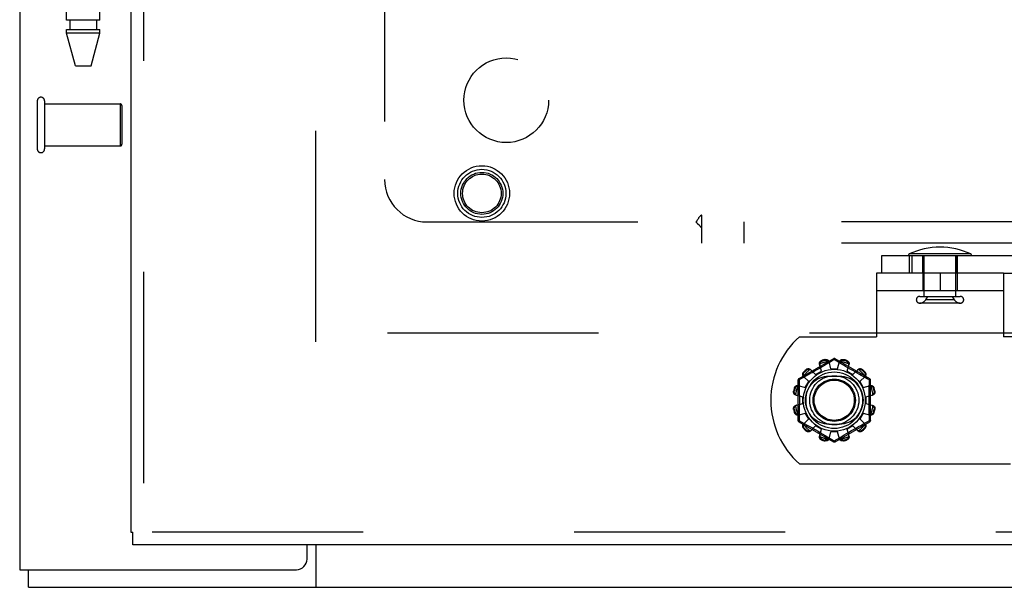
# Model space of a CAD drawing. Header units: inches. Extents: x 0 to 227, y 0 to 147.
# Tile 40 of 256: x 39.48 to 45.29, y 36.16 to 39.51. Entities that reach past the tile are written whole.
import ezdxf

# ---------------------------------------------------------------- set-up
doc = ezdxf.new("R2010")
doc.units = ezdxf.units.IN
doc.header["$LTSCALE"] = 12.466667
doc.header["$MEASUREMENT"] = 0
doc.linetypes.add('HIDDEN', pattern=[0.2, 0.1, -0.1])
doc.layers.get('0').update_dxf_attribs({"linetype": 'CONTINUOUS'})
for name, color, linetype in [('DEFAULT_2', 8, 'HIDDEN'), ('LEFTHAND_DOOR_ASSEMBLY', 7, 'CONTINUOUS'), ('SUBPANEL', 7, 'CONTINUOUS')]:
    doc.layers.add(name, color=color, linetype=linetype)

msp = doc.modelspace()

# ---------------------------------------------------------------- linework, layer by layer
at = {"color": 3, "linetype": 'Continuous'}
for p, q in [((39.4759, 111.1853), (39.4759, 36.2633)), ((41.1739, 36.3258), (41.1739, 36.4093)), ((39.4759, 36.2633), (41.1114, 36.2633))]:
    msp.add_line(p, q, dxfattribs=at)
at = {"color": 7, "linetype": 'Continuous'}
for p, q in [((41.2259, 36.4093), (41.2259, 36.1593)), ((39.5279, 36.1593), (39.5279, 36.2633)), ((39.5279, 36.1593), (99.4239, 36.1593))]:
    msp.add_line(p, q, dxfattribs=at)
at = {"color": 3, "linetype": 'Continuous'}
msp.add_arc((41.1114, 36.3258), 0.0625, 270, 360, dxfattribs=at)
at = {"layer": 'DEFAULT_2', "color": 8, "linetype": 'HIDDEN'}
for p, q in [((41.2259, 37.6073), (41.2259, 106.7113)), ((39.5799, 39.0303), (39.5799, 38.7463)), ((39.6229, 39.0303), (39.6229, 38.7463)), ((39.6229, 39.0123), (40.0699, 39.0123)), ((40.0699, 39.0123), (40.0699, 38.7643)), ((40.0799, 39.0023), (40.0799, 38.7743)), ((39.6229, 38.7643), (40.0699, 38.7643)), ((44.57, 38.1173), (54.1305, 38.1173)), ((44.57, 38.0133), (44.57, 38.1173)), ((44.7312, 38.1173), (44.7312, 38.0133)), ((45.0964, 38.1268), (44.7313, 38.1268)), ((44.7476, 38.1173), (44.7476, 38.0133)), ((44.8123, 38.0133), (44.8123, 38.1173)), ((44.8124, 38.1173), (44.8124, 38.0133)), ((44.8198, 37.8765), (44.8198, 38.1173)), ((45.0078, 37.8765), (45.0078, 38.1173)), ((45.0153, 38.1173), (45.0153, 38.0133)), ((45.0153, 38.0133), (45.0153, 38.1173)), ((45.2889, 38.0133), (44.5389, 38.0133)), ((44.5389, 38.0133), (44.5389, 37.6383)), ((44.8124, 38.0133), (44.8124, 37.9093)), ((44.9139, 38.0133), (44.9139, 37.9093)), ((45.0154, 38.0133), (45.0154, 37.9093)), ((45.2889, 38.0133), (54.1305, 38.0133)), ((45.2889, 38.0133), (45.2889, 37.6383)), ((45.2889, 37.9093), (44.5389, 37.9093)), ((44.7938, 37.8765), (45.0338, 37.8765)), ((44.8291, 37.8565), (44.8411, 37.8765)), ((44.9986, 37.8565), (44.9866, 37.8765)), ((45.0338, 37.8365), (44.7938, 37.8365)), ((44.9986, 37.8565), (44.8291, 37.8565)), ((67.8299, 37.6593), (41.2259, 37.6593)), ((44.0832, 37.6383), (44.5389, 37.6383)), ((45.7446, 37.6383), (45.2889, 37.6383)), ((44.2839, 37.5081), (44.0794, 37.39)), ((44.2132, 37.4344), (44.2017, 37.4765)), ((44.2159, 37.4982), (44.2169, 37.4944)), ((44.2303, 37.468), (44.2165, 37.4598)), ((44.2428, 37.4755), (44.2303, 37.468)), ((44.2357, 37.4995), (44.2347, 37.5033)), ((44.254, 37.4823), (44.2428, 37.4755)), ((44.2889, 37.5035), (44.254, 37.4823)), ((44.2689, 37.4493), (44.2579, 37.4915)), ((44.3036, 37.4945), (44.2889, 37.5035)), ((44.4984, 37.39), (44.2939, 37.5081)), ((44.3264, 37.4807), (44.3036, 37.4945)), ((44.3089, 37.4493), (44.3199, 37.4915)), ((44.3432, 37.4706), (44.3264, 37.4807)), ((44.3431, 37.5033), (44.3421, 37.4995)), ((44.3559, 37.463), (44.3432, 37.4706)), ((44.3609, 37.4944), (44.362, 37.4982)), ((44.3646, 37.4344), (44.3762, 37.4765)), ((44.1082, 37.4302), (44.111, 37.4274)), ((44.1269, 37.4086), (44.1117, 37.4002)), ((44.1248, 37.4412), (44.122, 37.444)), ((44.1385, 37.415), (44.1269, 37.4086)), ((44.1513, 37.4222), (44.1385, 37.415)), ((44.1786, 37.4144), (44.1479, 37.4454)), ((44.1869, 37.4425), (44.1722, 37.434)), ((44.1786, 37.4144), (44.2132, 37.4344)), ((44.2019, 37.4512), (44.1869, 37.4425)), ((44.2165, 37.4598), (44.2019, 37.4512)), ((44.2689, 37.4493), (44.3089, 37.4493)), ((44.3695, 37.4549), (44.3559, 37.463)), ((44.3646, 37.4344), (44.3992, 37.4144)), ((44.3837, 37.4466), (44.3695, 37.4549)), ((44.3979, 37.4384), (44.3837, 37.4466)), ((44.4117, 37.4306), (44.3979, 37.4384)), ((44.3992, 37.4144), (44.4299, 37.4454)), ((44.4249, 37.4231), (44.4117, 37.4306)), ((44.4372, 37.4162), (44.4249, 37.4231)), ((44.4485, 37.4099), (44.4372, 37.4162)), ((44.4634, 37.4017), (44.4485, 37.4099)), ((44.4558, 37.444), (44.453, 37.4412)), ((44.4668, 37.4274), (44.4696, 37.4302)), ((44.0744, 37.3814), (44.0744, 37.1452)), ((44.0758, 37.3506), (44.1178, 37.339)), ((44.0948, 37.391), (44.0809, 37.3834)), ((44.0809, 37.3834), (44.0812, 37.3717)), ((44.1117, 37.4002), (44.0948, 37.391)), ((44.1378, 37.3736), (44.1068, 37.4043)), ((44.1178, 37.339), (44.1378, 37.3736)), ((44.3202, 37.4039), (44.2577, 37.4039)), ((44.44, 37.3736), (44.471, 37.4043)), ((44.44, 37.3736), (44.46, 37.339)), ((44.46, 37.339), (44.5021, 37.3506)), ((44.4838, 37.3905), (44.4634, 37.4017)), ((44.4969, 37.3834), (44.4838, 37.3905)), ((44.5034, 37.1452), (44.5034, 37.3814)), ((44.049, 37.3175), (44.0527, 37.3165)), ((44.0578, 37.3353), (44.054, 37.3364)), ((44.0607, 37.2943), (44.1029, 37.2833)), ((44.4749, 37.2833), (44.5171, 37.2943)), ((44.5238, 37.3364), (44.52, 37.3353)), ((44.5251, 37.3165), (44.5289, 37.3175)), ((44.0607, 37.2323), (44.1029, 37.2433)), ((44.1029, 37.2433), (44.1029, 37.2833)), ((44.4749, 37.2833), (44.4749, 37.2433)), ((44.4749, 37.2433), (44.5171, 37.2323)), ((44.0527, 37.2101), (44.049, 37.2091)), ((44.054, 37.1902), (44.0578, 37.1913)), ((44.0758, 37.176), (44.1178, 37.1876)), ((44.1378, 37.153), (44.1178, 37.1876)), ((44.46, 37.1876), (44.44, 37.153)), ((44.46, 37.1876), (44.5021, 37.176)), ((44.52, 37.1913), (44.5238, 37.1902)), ((44.5289, 37.2091), (44.5251, 37.2101)), ((44.0794, 37.1366), (44.2839, 37.0185)), ((44.0809, 37.1432), (44.094, 37.136)), ((44.094, 37.136), (44.1144, 37.1249)), ((44.1068, 37.1223), (44.1378, 37.153)), ((44.1144, 37.1249), (44.1293, 37.1167)), ((44.2577, 37.1227), (44.3202, 37.1227)), ((44.2939, 37.0185), (44.4984, 37.1366)), ((44.471, 37.1223), (44.44, 37.153)), ((44.4453, 37.1149), (44.4613, 37.1237)), ((44.483, 37.1356), (44.4969, 37.1432)), ((44.4969, 37.1432), (44.4966, 37.1549)), ((44.111, 37.0992), (44.1082, 37.0964)), ((44.122, 37.0826), (44.1248, 37.0854)), ((44.1293, 37.1167), (44.1406, 37.1104)), ((44.1479, 37.0812), (44.1786, 37.1122)), ((44.2132, 37.0922), (44.1786, 37.1122)), ((44.18, 37.0882), (44.1942, 37.08)), ((44.1942, 37.08), (44.2083, 37.0717)), ((44.2017, 37.0501), (44.2132, 37.0922)), ((44.2083, 37.0717), (44.222, 37.0636)), ((44.222, 37.0636), (44.2346, 37.056)), ((44.2579, 37.0351), (44.2689, 37.0773)), ((44.3089, 37.0773), (44.2689, 37.0773)), ((44.3199, 37.0351), (44.3089, 37.0773)), ((44.3475, 37.0586), (44.3613, 37.0668)), ((44.3613, 37.0668), (44.3759, 37.0754)), ((44.3992, 37.1122), (44.3646, 37.0922)), ((44.3762, 37.0501), (44.3646, 37.0922)), ((44.4299, 37.0812), (44.3992, 37.1122)), ((44.4056, 37.0926), (44.4198, 37.1006)), ((44.4198, 37.1006), (44.433, 37.1081)), ((44.433, 37.1081), (44.4453, 37.1149)), ((44.453, 37.0854), (44.4558, 37.0826)), ((44.4696, 37.0964), (44.4668, 37.0992)), ((44.2169, 37.0322), (44.2159, 37.0284)), ((44.2346, 37.056), (44.2514, 37.0459)), ((44.2347, 37.0233), (44.2357, 37.0271)), ((44.2514, 37.0459), (44.2742, 37.0321)), ((44.2742, 37.0321), (44.2889, 37.0231)), ((44.2889, 37.0231), (44.3238, 37.0443)), ((44.3238, 37.0443), (44.335, 37.0511)), ((44.335, 37.0511), (44.3475, 37.0586)), ((44.3421, 37.0271), (44.3431, 37.0233)), ((44.362, 37.0284), (44.3609, 37.0322)), ((44.0832, 36.8883), (45.7446, 36.8883))]:
    msp.add_line(p, q, dxfattribs=at)
for points in [[(44.2017, 37.4765), (44.2013, 37.4782), (44.2011, 37.4801), (44.2012, 37.482), (44.2016, 37.4839), (44.2021, 37.4858), (44.2029, 37.4876), (44.2039, 37.4894), (44.2051, 37.491), (44.2065, 37.4926), (44.2081, 37.4941), (44.2099, 37.4954), (44.2118, 37.4965), (44.2138, 37.4975), (44.2159, 37.4982)], [(44.2039, 37.4783), (44.2035, 37.4768), (44.2032, 37.4752), (44.2031, 37.4737), (44.2031, 37.4722), (44.2033, 37.4708), (44.2036, 37.4693)], [(44.2039, 37.4783), (44.2041, 37.4793), (44.2044, 37.4803), (44.2047, 37.4813), (44.205, 37.4823), (44.2054, 37.4833), (44.2058, 37.4843), (44.2063, 37.4852), (44.2068, 37.4861), (44.2073, 37.487), (44.208, 37.4879), (44.2087, 37.4889), (44.2095, 37.4897), (44.2104, 37.4906), (44.2114, 37.4915), (44.2125, 37.4923), (44.2138, 37.4931), (44.2153, 37.4938), (44.2169, 37.4944)], [(44.2347, 37.5033), (44.2369, 37.5036), (44.2391, 37.5038), (44.2413, 37.5038), (44.2435, 37.5035), (44.2456, 37.5031), (44.2476, 37.5024), (44.2495, 37.5016), (44.2512, 37.5006), (44.2528, 37.4994), (44.2543, 37.498), (44.2555, 37.4965), (44.2565, 37.4949), (44.2573, 37.4933), (44.2579, 37.4915)], [(44.2357, 37.4995), (44.2374, 37.4997), (44.239, 37.4999), (44.2405, 37.4998), (44.242, 37.4997), (44.2433, 37.4994), (44.2445, 37.4991), (44.2456, 37.4987), (44.2467, 37.4983), (44.2477, 37.4978), (44.2487, 37.4973), (44.2496, 37.4968), (44.2504, 37.4962), (44.2513, 37.4956), (44.2521, 37.4949), (44.2528, 37.4942), (44.2536, 37.4935), (44.2543, 37.4928), (44.255, 37.492)], [(44.2598, 37.4844), (44.2593, 37.4858), (44.2587, 37.4871), (44.258, 37.4884), (44.2571, 37.4897), (44.2561, 37.4909), (44.255, 37.492)], [(44.2839, 37.5081), (44.2843, 37.5082), (44.2847, 37.508), (44.2852, 37.5077), (44.2859, 37.5072), (44.2866, 37.5065), (44.2873, 37.5056), (44.2881, 37.5046), (44.2889, 37.5035)], [(44.2889, 37.5035), (44.2897, 37.5046), (44.2905, 37.5056), (44.2913, 37.5065), (44.292, 37.5072), (44.2926, 37.5077), (44.2931, 37.508), (44.2936, 37.5082), (44.2939, 37.5081)], [(44.3228, 37.492), (44.3217, 37.4909), (44.3207, 37.4897), (44.3198, 37.4884), (44.3191, 37.4871), (44.3185, 37.4858), (44.3181, 37.4844)], [(44.3199, 37.4915), (44.3205, 37.4933), (44.3213, 37.4949), (44.3223, 37.4965), (44.3236, 37.498), (44.325, 37.4994), (44.3266, 37.5006), (44.3283, 37.5016), (44.3302, 37.5024), (44.3322, 37.5031), (44.3343, 37.5035), (44.3365, 37.5038), (44.3388, 37.5038), (44.3409, 37.5036), (44.3431, 37.5033)], [(44.3228, 37.492), (44.3235, 37.4928), (44.3242, 37.4935), (44.325, 37.4942), (44.3258, 37.4949), (44.3266, 37.4956), (44.3274, 37.4962), (44.3283, 37.4968), (44.3292, 37.4973), (44.3301, 37.4978), (44.3311, 37.4983), (44.3322, 37.4987), (44.3334, 37.4991), (44.3346, 37.4994), (44.3359, 37.4997), (44.3373, 37.4998), (44.3388, 37.4999), (44.3404, 37.4997), (44.3421, 37.4995)], [(44.3609, 37.4944), (44.3625, 37.4938), (44.364, 37.4931), (44.3653, 37.4923), (44.3664, 37.4915), (44.3675, 37.4906), (44.3683, 37.4897), (44.3691, 37.4888), (44.3699, 37.4879), (44.3705, 37.487), (44.3711, 37.4861), (44.3716, 37.4852), (44.372, 37.4842), (44.3724, 37.4833), (44.3728, 37.4823), (44.3731, 37.4813), (44.3734, 37.4803), (44.3737, 37.4793), (44.3739, 37.4783)], [(44.362, 37.4982), (44.364, 37.4975), (44.366, 37.4965), (44.3679, 37.4954), (44.3697, 37.4941), (44.3713, 37.4926), (44.3727, 37.491), (44.3739, 37.4894), (44.3749, 37.4876), (44.3757, 37.4858), (44.3763, 37.4839), (44.3766, 37.482), (44.3767, 37.4801), (44.3765, 37.4782), (44.3762, 37.4765)], [(44.3742, 37.4693), (44.3745, 37.4708), (44.3747, 37.4722), (44.3747, 37.4737), (44.3746, 37.4752), (44.3743, 37.4768), (44.3739, 37.4783)], [(44.1068, 37.4043), (44.1056, 37.4056), (44.1045, 37.4071), (44.1036, 37.4088), (44.103, 37.4107), (44.1025, 37.4126), (44.1023, 37.4146), (44.1023, 37.4166), (44.1025, 37.4186), (44.1029, 37.4207), (44.1036, 37.4228), (44.1045, 37.4248), (44.1055, 37.4267), (44.1068, 37.4285), (44.1082, 37.4302)], [(44.1078, 37.407), (44.1075, 37.408), (44.1072, 37.409), (44.1069, 37.41), (44.1067, 37.411), (44.1066, 37.4121), (44.1065, 37.4131), (44.1064, 37.4141), (44.1064, 37.4152), (44.1064, 37.4163), (44.1065, 37.4174), (44.1067, 37.4185), (44.1069, 37.4197), (44.1072, 37.4209), (44.1077, 37.4222), (44.1083, 37.4235), (44.109, 37.4248), (44.1099, 37.4261), (44.111, 37.4274)], [(44.122, 37.444), (44.1237, 37.4454), (44.1255, 37.4467), (44.1274, 37.4478), (44.1294, 37.4486), (44.1315, 37.4493), (44.1336, 37.4497), (44.1356, 37.45), (44.1376, 37.4499), (44.1396, 37.4497), (44.1415, 37.4493), (44.1434, 37.4486), (44.1451, 37.4477), (44.1466, 37.4467), (44.1479, 37.4454)], [(44.1248, 37.4412), (44.1261, 37.4423), (44.1274, 37.4432), (44.1288, 37.444), (44.1301, 37.4445), (44.1313, 37.445), (44.1325, 37.4453), (44.1337, 37.4455), (44.1348, 37.4457), (44.136, 37.4458), (44.137, 37.4458), (44.1381, 37.4458), (44.1391, 37.4458), (44.1402, 37.4456), (44.1412, 37.4455), (44.1422, 37.4453), (44.1432, 37.445), (44.1442, 37.4447), (44.1452, 37.4444)], [(44.1531, 37.4402), (44.1521, 37.4412), (44.1509, 37.442), (44.1496, 37.4428), (44.1482, 37.4435), (44.1467, 37.444), (44.1452, 37.4444)], [(44.1722, 37.434), (44.1581, 37.426), (44.1513, 37.4222)], [(44.4326, 37.4444), (44.4311, 37.444), (44.4296, 37.4435), (44.4282, 37.4428), (44.4269, 37.442), (44.4258, 37.4412), (44.4247, 37.4402)], [(44.4299, 37.4454), (44.4312, 37.4467), (44.4328, 37.4477), (44.4345, 37.4486), (44.4363, 37.4493), (44.4382, 37.4497), (44.4402, 37.4499), (44.4422, 37.45), (44.4442, 37.4497), (44.4463, 37.4493), (44.4484, 37.4486), (44.4504, 37.4478), (44.4523, 37.4467), (44.4541, 37.4454), (44.4558, 37.444)], [(44.4326, 37.4444), (44.4336, 37.4447), (44.4346, 37.445), (44.4356, 37.4453), (44.4366, 37.4455), (44.4377, 37.4456), (44.4387, 37.4458), (44.4397, 37.4458), (44.4408, 37.4458), (44.4419, 37.4458), (44.443, 37.4457), (44.4441, 37.4455), (44.4453, 37.4453), (44.4465, 37.445), (44.4478, 37.4445), (44.4491, 37.444), (44.4504, 37.4432), (44.4517, 37.4423), (44.453, 37.4412)], [(44.4668, 37.4274), (44.4679, 37.4261), (44.4688, 37.4248), (44.4696, 37.4234), (44.4701, 37.4221), (44.4706, 37.4209), (44.4709, 37.4197), (44.4712, 37.4185), (44.4713, 37.4174), (44.4714, 37.4163), (44.4715, 37.4152), (44.4714, 37.4141), (44.4714, 37.4131), (44.4712, 37.4121), (44.4711, 37.411), (44.4709, 37.41), (44.4706, 37.409), (44.4703, 37.408), (44.47, 37.407)], [(44.4696, 37.4302), (44.471, 37.4285), (44.4723, 37.4267), (44.4734, 37.4248), (44.4742, 37.4228), (44.4749, 37.4207), (44.4753, 37.4186), (44.4756, 37.4166), (44.4756, 37.4146), (44.4753, 37.4126), (44.4749, 37.4107), (44.4742, 37.4088), (44.4733, 37.4071), (44.4723, 37.4056), (44.471, 37.4043)], [(44.054, 37.3364), (44.0548, 37.3384), (44.0557, 37.3404), (44.0568, 37.3423), (44.0581, 37.3441), (44.0596, 37.3457), (44.0612, 37.3471), (44.0628, 37.3483), (44.0646, 37.3493), (44.0664, 37.3501), (44.0683, 37.3507), (44.0702, 37.351), (44.0721, 37.3511), (44.074, 37.3509), (44.0758, 37.3506)], [(44.0744, 37.3814), (44.0745, 37.3817), (44.0749, 37.382), (44.0754, 37.3823), (44.0762, 37.3826), (44.0771, 37.3829), (44.0783, 37.3831), (44.0795, 37.3833), (44.0809, 37.3834)], [(44.0809, 37.3834), (44.0803, 37.3846), (44.0799, 37.3858), (44.0795, 37.3869), (44.0792, 37.3879), (44.0791, 37.3887), (44.0791, 37.3893), (44.0792, 37.3898), (44.0794, 37.39)], [(44.0812, 37.3717), (44.082, 37.3358), (44.0822, 37.3238), (44.0824, 37.3117), (44.0825, 37.2995), (44.0827, 37.2874), (44.0827, 37.2754), (44.0828, 37.2633), (44.0827, 37.2512), (44.0827, 37.2391), (44.0825, 37.227), (44.0824, 37.2149), (44.0822, 37.2028), (44.082, 37.1908)], [(44.1078, 37.407), (44.1082, 37.4055), (44.1087, 37.404), (44.1094, 37.4026), (44.1102, 37.4013), (44.111, 37.4002), (44.112, 37.3991)], [(44.4658, 37.3991), (44.4668, 37.4002), (44.4677, 37.4013), (44.4684, 37.4026), (44.4691, 37.404), (44.4696, 37.4055), (44.47, 37.407)], [(44.4958, 37.3358), (44.4966, 37.3717), (44.4969, 37.3834)], [(44.4984, 37.39), (44.4986, 37.3898), (44.4987, 37.3893), (44.4987, 37.3887), (44.4986, 37.3879), (44.4983, 37.3869), (44.498, 37.3858), (44.4975, 37.3847), (44.4969, 37.3834)], [(44.4969, 37.3834), (44.4983, 37.3833), (44.4996, 37.3831), (44.5007, 37.3829), (44.5016, 37.3826), (44.5024, 37.3823), (44.503, 37.382), (44.5033, 37.3817), (44.5034, 37.3814)], [(44.5021, 37.3506), (44.5038, 37.3509), (44.5057, 37.3511), (44.5076, 37.351), (44.5095, 37.3507), (44.5114, 37.3501), (44.5133, 37.3493), (44.515, 37.3483), (44.5167, 37.3471), (44.5182, 37.3457), (44.5197, 37.3441), (44.521, 37.3423), (44.5221, 37.3404), (44.5231, 37.3384), (44.5238, 37.3364)], [(44.0607, 37.2943), (44.059, 37.2949), (44.0573, 37.2957), (44.0557, 37.2967), (44.0542, 37.2979), (44.0528, 37.2994), (44.0516, 37.301), (44.0506, 37.3027), (44.0498, 37.3046), (44.0491, 37.3066), (44.0487, 37.3087), (44.0484, 37.3109), (44.0484, 37.3131), (44.0486, 37.3153), (44.049, 37.3175)], [(44.0602, 37.2972), (44.0594, 37.2979), (44.0587, 37.2986), (44.058, 37.2994), (44.0573, 37.3002), (44.0566, 37.301), (44.056, 37.3018), (44.0554, 37.3027), (44.0549, 37.3036), (44.0544, 37.3045), (44.0539, 37.3055), (44.0535, 37.3066), (44.0531, 37.3077), (44.0528, 37.309), (44.0525, 37.3103), (44.0524, 37.3117), (44.0523, 37.3132), (44.0525, 37.3148), (44.0527, 37.3165)], [(44.0578, 37.3353), (44.0584, 37.3369), (44.0591, 37.3384), (44.0599, 37.3397), (44.0607, 37.3408), (44.0616, 37.3418), (44.0625, 37.3427), (44.0634, 37.3435), (44.0643, 37.3442), (44.0652, 37.3449), (44.0661, 37.3454), (44.067, 37.346), (44.068, 37.3464), (44.0689, 37.3468), (44.0699, 37.3472), (44.0709, 37.3475), (44.0719, 37.3478), (44.0729, 37.3481), (44.0739, 37.3483)], [(44.0602, 37.2972), (44.0613, 37.2961), (44.0625, 37.2951), (44.0638, 37.2942), (44.0651, 37.2935), (44.0664, 37.2929), (44.0678, 37.2925)], [(44.0829, 37.3486), (44.0815, 37.3489), (44.08, 37.3491), (44.0785, 37.3491), (44.077, 37.349), (44.0754, 37.3487), (44.0739, 37.3483)], [(44.5039, 37.3483), (44.5024, 37.3487), (44.5009, 37.349), (44.4993, 37.3491), (44.4978, 37.3491), (44.4964, 37.3489), (44.495, 37.3486)], [(44.4966, 37.1549), (44.4958, 37.1908), (44.4956, 37.2028), (44.4954, 37.2149), (44.4953, 37.2271), (44.4952, 37.2391), (44.4951, 37.2512), (44.4951, 37.2633), (44.4951, 37.2754), (44.4952, 37.2875), (44.4953, 37.2996), (44.4954, 37.3117), (44.4956, 37.3238), (44.4958, 37.3358)], [(44.5039, 37.3483), (44.5049, 37.3481), (44.506, 37.3478), (44.507, 37.3475), (44.5079, 37.3472), (44.5089, 37.3468), (44.5099, 37.3464), (44.5108, 37.346), (44.5117, 37.3454), (44.5126, 37.3449), (44.5136, 37.3442), (44.5145, 37.3435), (44.5154, 37.3427), (44.5162, 37.3418), (44.5171, 37.3408), (44.5179, 37.3397), (44.5187, 37.3384), (44.5194, 37.3369), (44.52, 37.3353)], [(44.51, 37.2925), (44.5114, 37.2929), (44.5127, 37.2935), (44.514, 37.2942), (44.5153, 37.2951), (44.5165, 37.2961), (44.5176, 37.2972)], [(44.5289, 37.3175), (44.5293, 37.3153), (44.5294, 37.3131), (44.5294, 37.3109), (44.5292, 37.3087), (44.5287, 37.3066), (44.528, 37.3046), (44.5272, 37.3027), (44.5262, 37.301), (44.525, 37.2994), (44.5236, 37.2979), (44.5221, 37.2967), (44.5205, 37.2957), (44.5189, 37.2949), (44.5171, 37.2943)], [(44.5251, 37.3165), (44.5253, 37.3148), (44.5255, 37.3132), (44.5254, 37.3117), (44.5253, 37.3102), (44.525, 37.3089), (44.5247, 37.3077), (44.5243, 37.3066), (44.5239, 37.3055), (44.5234, 37.3045), (44.5229, 37.3036), (44.5224, 37.3027), (44.5218, 37.3018), (44.5212, 37.301), (44.5205, 37.3001), (44.5199, 37.2994), (44.5191, 37.2986), (44.5184, 37.2979), (44.5176, 37.2972)], [(44.0678, 37.2341), (44.0664, 37.2337), (44.0651, 37.2331), (44.0638, 37.2324), (44.0625, 37.2315), (44.0613, 37.2305), (44.0602, 37.2294)], [(44.5176, 37.2294), (44.5165, 37.2305), (44.5153, 37.2315), (44.514, 37.2324), (44.5127, 37.2331), (44.5114, 37.2337), (44.51, 37.2341)], [(44.049, 37.2091), (44.0486, 37.2113), (44.0484, 37.2135), (44.0484, 37.2157), (44.0487, 37.2179), (44.0491, 37.22), (44.0498, 37.222), (44.0506, 37.2239), (44.0516, 37.2256), (44.0528, 37.2272), (44.0542, 37.2287), (44.0557, 37.2299), (44.0573, 37.2309), (44.059, 37.2317), (44.0607, 37.2323)], [(44.0527, 37.2101), (44.0525, 37.2118), (44.0523, 37.2134), (44.0524, 37.2149), (44.0525, 37.2164), (44.0528, 37.2177), (44.0531, 37.2189), (44.0535, 37.22), (44.0539, 37.2211), (44.0544, 37.2221), (44.0549, 37.223), (44.0554, 37.2239), (44.056, 37.2248), (44.0566, 37.2256), (44.0573, 37.2265), (44.058, 37.2272), (44.0587, 37.228), (44.0594, 37.2287), (44.0602, 37.2294)], [(44.0758, 37.176), (44.074, 37.1757), (44.0721, 37.1755), (44.0702, 37.1756), (44.0683, 37.1759), (44.0664, 37.1765), (44.0646, 37.1773), (44.0628, 37.1783), (44.0612, 37.1795), (44.0596, 37.1809), (44.0581, 37.1825), (44.0568, 37.1843), (44.0557, 37.1862), (44.0548, 37.1882), (44.054, 37.1902)], [(44.0739, 37.1783), (44.0729, 37.1785), (44.0719, 37.1788), (44.0709, 37.1791), (44.0699, 37.1794), (44.0689, 37.1798), (44.068, 37.1802), (44.067, 37.1806), (44.0661, 37.1812), (44.0652, 37.1817), (44.0643, 37.1824), (44.0634, 37.1831), (44.0625, 37.1839), (44.0616, 37.1848), (44.0607, 37.1858), (44.0599, 37.1869), (44.0591, 37.1882), (44.0584, 37.1897), (44.0578, 37.1913)], [(44.0739, 37.1783), (44.0754, 37.1779), (44.077, 37.1776), (44.0785, 37.1775), (44.08, 37.1775), (44.0815, 37.1777), (44.0829, 37.178)], [(44.082, 37.1908), (44.0812, 37.1549), (44.0809, 37.1432)], [(44.495, 37.178), (44.4964, 37.1777), (44.4978, 37.1775), (44.4993, 37.1775), (44.5009, 37.1776), (44.5024, 37.1779), (44.5039, 37.1783)], [(44.5238, 37.1902), (44.5231, 37.1882), (44.5221, 37.1862), (44.521, 37.1843), (44.5197, 37.1825), (44.5182, 37.1809), (44.5167, 37.1795), (44.515, 37.1783), (44.5133, 37.1773), (44.5114, 37.1765), (44.5095, 37.1759), (44.5076, 37.1756), (44.5057, 37.1755), (44.5038, 37.1757), (44.5021, 37.176)], [(44.52, 37.1913), (44.5194, 37.1897), (44.5187, 37.1882), (44.5179, 37.1869), (44.5171, 37.1858), (44.5162, 37.1848), (44.5153, 37.1839), (44.5144, 37.1831), (44.5135, 37.1824), (44.5126, 37.1817), (44.5117, 37.1812), (44.5108, 37.1806), (44.5099, 37.1802), (44.5089, 37.1798), (44.5079, 37.1794), (44.5069, 37.1791), (44.5059, 37.1788), (44.5049, 37.1785), (44.5039, 37.1783)], [(44.5171, 37.2323), (44.5189, 37.2317), (44.5205, 37.2309), (44.5221, 37.2299), (44.5236, 37.2287), (44.525, 37.2272), (44.5262, 37.2256), (44.5272, 37.2239), (44.528, 37.222), (44.5287, 37.22), (44.5292, 37.2179), (44.5294, 37.2157), (44.5294, 37.2135), (44.5293, 37.2113), (44.5289, 37.2091)], [(44.5176, 37.2294), (44.5184, 37.2287), (44.5191, 37.228), (44.5199, 37.2272), (44.5205, 37.2264), (44.5212, 37.2256), (44.5218, 37.2248), (44.5224, 37.2239), (44.5229, 37.223), (44.5235, 37.2221), (44.5239, 37.2211), (44.5244, 37.22), (44.5247, 37.2189), (44.525, 37.2176), (44.5253, 37.2163), (44.5254, 37.2149), (44.5255, 37.2134), (44.5253, 37.2118), (44.5251, 37.2101)], [(44.0809, 37.1432), (44.0795, 37.1433), (44.0783, 37.1435), (44.0771, 37.1437), (44.0762, 37.144), (44.0754, 37.1443), (44.0749, 37.1446), (44.0745, 37.1449), (44.0744, 37.1452)], [(44.0794, 37.1366), (44.0792, 37.1368), (44.0791, 37.1373), (44.0791, 37.1379), (44.0792, 37.1387), (44.0795, 37.1397), (44.0799, 37.1408), (44.0803, 37.1419), (44.0809, 37.1432)], [(44.1082, 37.0964), (44.1068, 37.0981), (44.1055, 37.0999), (44.1045, 37.1018), (44.1036, 37.1038), (44.1029, 37.1059), (44.1025, 37.108), (44.1023, 37.11), (44.1023, 37.112), (44.1025, 37.114), (44.103, 37.1159), (44.1036, 37.1178), (44.1045, 37.1195), (44.1056, 37.121), (44.1068, 37.1223)], [(44.111, 37.0992), (44.1099, 37.1005), (44.109, 37.1018), (44.1083, 37.1031), (44.1077, 37.1045), (44.1072, 37.1057), (44.1069, 37.1069), (44.1067, 37.1081), (44.1065, 37.1092), (44.1064, 37.1103), (44.1064, 37.1114), (44.1064, 37.1125), (44.1065, 37.1135), (44.1066, 37.1145), (44.1067, 37.1156), (44.1069, 37.1166), (44.1072, 37.1176), (44.1075, 37.1186), (44.1078, 37.1196)], [(44.112, 37.1275), (44.111, 37.1264), (44.1102, 37.1253), (44.1094, 37.124), (44.1087, 37.1226), (44.1082, 37.1211), (44.1078, 37.1196)], [(44.4613, 37.1237), (44.4791, 37.1335), (44.483, 37.1356)], [(44.47, 37.1196), (44.4696, 37.1211), (44.4691, 37.1226), (44.4684, 37.124), (44.4677, 37.1253), (44.4668, 37.1264), (44.4658, 37.1275)], [(44.47, 37.1196), (44.4703, 37.1186), (44.4706, 37.1176), (44.4709, 37.1166), (44.4711, 37.1156), (44.4713, 37.1145), (44.4714, 37.1135), (44.4714, 37.1125), (44.4715, 37.1114), (44.4714, 37.1103), (44.4713, 37.1092), (44.4712, 37.1081), (44.4709, 37.1069), (44.4706, 37.1057), (44.4701, 37.1044), (44.4696, 37.1031), (44.4688, 37.1018), (44.4679, 37.1005), (44.4668, 37.0992)], [(44.471, 37.1223), (44.4723, 37.121), (44.4733, 37.1195), (44.4742, 37.1178), (44.4749, 37.1159), (44.4753, 37.114), (44.4756, 37.112), (44.4756, 37.11), (44.4753, 37.108), (44.4749, 37.1059), (44.4742, 37.1038), (44.4734, 37.1018), (44.4723, 37.0999), (44.471, 37.0981), (44.4696, 37.0964)], [(44.5034, 37.1452), (44.5033, 37.1449), (44.503, 37.1446), (44.5024, 37.1443), (44.5016, 37.144), (44.5007, 37.1437), (44.4996, 37.1435), (44.4983, 37.1433), (44.4969, 37.1432)], [(44.4969, 37.1432), (44.4975, 37.142), (44.498, 37.1408), (44.4983, 37.1397), (44.4986, 37.1387), (44.4987, 37.1379), (44.4987, 37.1373), (44.4986, 37.1368), (44.4984, 37.1366)], [(44.1479, 37.0812), (44.1466, 37.0799), (44.1451, 37.0789), (44.1434, 37.078), (44.1415, 37.0773), (44.1396, 37.0769), (44.1376, 37.0767), (44.1356, 37.0766), (44.1336, 37.0769), (44.1315, 37.0773), (44.1294, 37.078), (44.1274, 37.0788), (44.1255, 37.0799), (44.1237, 37.0812), (44.122, 37.0826)], [(44.1452, 37.0822), (44.1442, 37.0819), (44.1432, 37.0816), (44.1422, 37.0813), (44.1412, 37.0811), (44.1402, 37.081), (44.1391, 37.0808), (44.1381, 37.0808), (44.137, 37.0808), (44.1359, 37.0808), (44.1348, 37.0809), (44.1337, 37.0811), (44.1325, 37.0813), (44.1313, 37.0816), (44.13, 37.0821), (44.1287, 37.0826), (44.1274, 37.0834), (44.1261, 37.0843), (44.1248, 37.0854)], [(44.1406, 37.1104), (44.153, 37.1035), (44.1595, 37.0998)], [(44.1452, 37.0822), (44.1467, 37.0826), (44.1482, 37.0831), (44.1496, 37.0838), (44.1509, 37.0845), (44.1521, 37.0854), (44.1531, 37.0864)], [(44.1595, 37.0998), (44.173, 37.0921), (44.18, 37.0882)], [(44.3759, 37.0754), (44.3909, 37.0841), (44.3983, 37.0884), (44.4056, 37.0926)], [(44.4247, 37.0864), (44.4258, 37.0854), (44.4269, 37.0845), (44.4282, 37.0838), (44.4296, 37.0831), (44.4311, 37.0826), (44.4326, 37.0822)], [(44.4558, 37.0826), (44.4541, 37.0812), (44.4523, 37.0799), (44.4504, 37.0788), (44.4484, 37.078), (44.4463, 37.0773), (44.4442, 37.0769), (44.4422, 37.0766), (44.4402, 37.0767), (44.4382, 37.0769), (44.4363, 37.0773), (44.4345, 37.078), (44.4328, 37.0789), (44.4312, 37.0799), (44.4299, 37.0812)], [(44.453, 37.0854), (44.4517, 37.0843), (44.4504, 37.0834), (44.4491, 37.0826), (44.4478, 37.0821), (44.4465, 37.0816), (44.4453, 37.0813), (44.4441, 37.081), (44.443, 37.0809), (44.4419, 37.0808), (44.4408, 37.0808), (44.4397, 37.0808), (44.4387, 37.0808), (44.4377, 37.081), (44.4366, 37.0811), (44.4356, 37.0813), (44.4346, 37.0816), (44.4336, 37.0819), (44.4326, 37.0822)], [(44.2159, 37.0284), (44.2138, 37.0291), (44.2118, 37.0301), (44.2099, 37.0312), (44.2081, 37.0325), (44.2065, 37.034), (44.2051, 37.0356), (44.2039, 37.0372), (44.2029, 37.039), (44.2021, 37.0408), (44.2016, 37.0427), (44.2012, 37.0446), (44.2011, 37.0465), (44.2013, 37.0484), (44.2017, 37.0501)], [(44.2036, 37.0573), (44.2033, 37.0558), (44.2031, 37.0544), (44.2031, 37.0529), (44.2032, 37.0513), (44.2035, 37.0498), (44.2039, 37.0483)], [(44.2169, 37.0322), (44.2153, 37.0328), (44.2138, 37.0335), (44.2125, 37.0343), (44.2114, 37.0351), (44.2104, 37.036), (44.2095, 37.0369), (44.2087, 37.0378), (44.208, 37.0387), (44.2073, 37.0396), (44.2068, 37.0405), (44.2063, 37.0414), (44.2058, 37.0424), (44.2054, 37.0433), (44.205, 37.0443), (44.2047, 37.0453), (44.2044, 37.0463), (44.2041, 37.0473), (44.2039, 37.0483)], [(44.2579, 37.0351), (44.2573, 37.0333), (44.2565, 37.0317), (44.2555, 37.0301), (44.2543, 37.0286), (44.2528, 37.0272), (44.2512, 37.026), (44.2495, 37.025), (44.2476, 37.0242), (44.2456, 37.0235), (44.2435, 37.0231), (44.2413, 37.0228), (44.2391, 37.0228), (44.2369, 37.023), (44.2347, 37.0233)], [(44.255, 37.0346), (44.2543, 37.0338), (44.2536, 37.0331), (44.2528, 37.0324), (44.2521, 37.0317), (44.2513, 37.031), (44.2504, 37.0304), (44.2495, 37.0298), (44.2486, 37.0293), (44.2477, 37.0288), (44.2467, 37.0283), (44.2456, 37.0279), (44.2445, 37.0275), (44.2433, 37.0272), (44.2419, 37.0269), (44.2405, 37.0268), (44.239, 37.0267), (44.2374, 37.0269), (44.2357, 37.0271)], [(44.255, 37.0346), (44.2561, 37.0357), (44.2571, 37.0369), (44.258, 37.0382), (44.2587, 37.0395), (44.2593, 37.0408), (44.2598, 37.0422)], [(44.2889, 37.0231), (44.2881, 37.022), (44.2873, 37.021), (44.2866, 37.0201), (44.2859, 37.0194), (44.2852, 37.0189), (44.2847, 37.0186), (44.2842, 37.0184), (44.2839, 37.0185)], [(44.2939, 37.0185), (44.2936, 37.0184), (44.2931, 37.0186), (44.2926, 37.0189), (44.292, 37.0194), (44.2913, 37.0201), (44.2905, 37.021), (44.2897, 37.022), (44.2889, 37.0231)], [(44.3181, 37.0422), (44.3185, 37.0408), (44.3191, 37.0395), (44.3198, 37.0382), (44.3207, 37.0369), (44.3217, 37.0357), (44.3228, 37.0346)], [(44.3431, 37.0233), (44.3409, 37.023), (44.3388, 37.0228), (44.3365, 37.0228), (44.3343, 37.0231), (44.3322, 37.0235), (44.3302, 37.0242), (44.3283, 37.025), (44.3266, 37.026), (44.325, 37.0272), (44.3236, 37.0286), (44.3223, 37.0301), (44.3213, 37.0317), (44.3205, 37.0333), (44.3199, 37.0351)], [(44.3421, 37.0271), (44.3404, 37.0269), (44.3388, 37.0267), (44.3373, 37.0268), (44.3359, 37.0269), (44.3345, 37.0272), (44.3333, 37.0275), (44.3322, 37.0279), (44.3311, 37.0283), (44.3301, 37.0288), (44.3292, 37.0293), (44.3283, 37.0298), (44.3274, 37.0304), (44.3266, 37.031), (44.3258, 37.0317), (44.325, 37.0324), (44.3242, 37.0331), (44.3235, 37.0338), (44.3228, 37.0346)], [(44.3739, 37.0483), (44.3737, 37.0473), (44.3734, 37.0463), (44.3731, 37.0453), (44.3728, 37.0443), (44.3724, 37.0433), (44.372, 37.0423), (44.3716, 37.0414), (44.3711, 37.0405), (44.3705, 37.0396), (44.3698, 37.0387), (44.3691, 37.0377), (44.3683, 37.0369), (44.3674, 37.036), (44.3664, 37.0351), (44.3653, 37.0343), (44.364, 37.0335), (44.3625, 37.0328), (44.3609, 37.0322)], [(44.3762, 37.0501), (44.3765, 37.0484), (44.3767, 37.0465), (44.3766, 37.0446), (44.3763, 37.0427), (44.3757, 37.0408), (44.3749, 37.039), (44.3739, 37.0372), (44.3727, 37.0356), (44.3713, 37.034), (44.3697, 37.0325), (44.3679, 37.0312), (44.366, 37.0301), (44.364, 37.0291), (44.362, 37.0284)], [(44.3739, 37.0483), (44.3743, 37.0498), (44.3746, 37.0513), (44.3747, 37.0529), (44.3747, 37.0544), (44.3745, 37.0558), (44.3742, 37.0573)]]:
    msp.add_lwpolyline(points, dxfattribs=at)
for radius in [0.1829, 0.1668, 0.145, 0.125, 0.1186]:
    msp.add_circle((44.2889, 37.2633), radius, dxfattribs=at)
for centre, radius, start, end in [((39.6014, 39.0303), 0.0215, 0, 180), ((40.0699, 39.0023), 0.01, 0, 90), ((39.6014, 38.7463), 0.0215, 180, 360), ((40.0699, 38.7743), 0.01, 270, 360), ((44.9138, 37.7265), 0.44, 65.4843, 114.5157), ((44.7333, 38.1223), 0.005, 114.5157, 270), ((45.0943, 38.1223), 0.005, 270, 65.4843), ((44.7938, 37.8565), 0.02, 90, 270), ((45.0338, 37.8565), 0.02, 270, 90), ((44.7938, 37.8776), 0.0411, 270, 329.11063), ((45.0338, 37.8776), 0.0411, 210.88937, 270), ((44.4139, 37.2633), 0.5, 131.40962, 228.59038), ((44.2889, 37.2633), 0.2312, 98.4357, 111.5643), ((44.2889, 37.2633), 0.246, 102.72378, 107.27622), ((44.2889, 37.2633), 0.2421, 102.69077, 107.30923), ((44.2889, 37.4994), 0.01, 60, 120), ((44.2889, 37.2633), 0.2312, 68.4357, 81.5643), ((44.2889, 37.2633), 0.2421, 72.69077, 77.30923), ((44.2889, 37.2633), 0.246, 72.72378, 77.27622), ((44.2889, 37.2633), 0.2312, 128.4357, 141.5643), ((44.2889, 37.2633), 0.246, 132.72378, 137.27622), ((44.2889, 37.2633), 0.2421, 132.69077, 137.30923), ((44.2889, 37.2633), 0.2312, 38.4357, 51.5643), ((44.2889, 37.2633), 0.2421, 42.69077, 47.30923), ((44.2889, 37.2633), 0.246, 42.72378, 47.27622), ((44.0844, 37.3814), 0.01, 120, 180), ((44.2577, 37.2633), 0.1406, 90, 270), ((44.3202, 37.2633), 0.1406, 270, 90), ((44.4934, 37.3814), 0.01, 0, 60), ((44.2889, 37.2633), 0.246, 162.72378, 167.27622), ((44.2889, 37.2633), 0.2421, 162.69077, 167.30923), ((44.2889, 37.2633), 0.2312, 158.4357, 171.5643), ((44.2889, 37.2633), 0.2312, 8.4357, 21.5643), ((44.2889, 37.2633), 0.2421, 12.69077, 17.30923), ((44.2889, 37.2633), 0.246, 12.72378, 17.27622), ((44.2889, 37.2633), 0.246, 192.72378, 197.27622), ((44.2889, 37.2633), 0.2421, 192.69077, 197.30923), ((44.2889, 37.2633), 0.2312, 188.4357, 201.5643), ((44.2889, 37.2633), 0.2312, 338.4357, 351.5643), ((44.2889, 37.2633), 0.2421, 342.69077, 347.30923), ((44.2889, 37.2633), 0.246, 342.72378, 347.27622), ((44.0844, 37.1452), 0.01, 180, 240), ((44.2889, 37.2633), 0.2312, 218.4357, 231.5643), ((44.2889, 37.2633), 0.2312, 308.4357, 321.5643), ((44.4934, 37.1452), 0.01, 300, 360), ((44.2889, 37.2633), 0.246, 222.72378, 227.27622), ((44.2889, 37.2633), 0.2421, 222.69077, 227.30923), ((44.2889, 37.2633), 0.2421, 312.69077, 317.30923), ((44.2889, 37.2633), 0.246, 312.72378, 317.27622), ((44.2889, 37.2633), 0.2312, 248.4357, 261.5643), ((44.2889, 37.2633), 0.246, 252.72378, 257.27622), ((44.2889, 37.2633), 0.2421, 252.69077, 257.30923), ((44.2889, 37.0272), 0.01, 240, 300), ((44.2889, 37.2633), 0.2312, 278.4357, 291.5643), ((44.2889, 37.2633), 0.2421, 282.69077, 287.30923), ((44.2889, 37.2633), 0.246, 282.72378, 287.27622)]:
    msp.add_arc(centre, radius, start, end, dxfattribs=at)
at = {"layer": 'LEFTHAND_DOOR_ASSEMBLY', "color": 3, "linetype": 'Continuous'}
for p, q in [((40.1317, 107.8343), (40.1317, 36.4843)), ((68.9312, 36.4093), (40.1447, 36.4093))]:
    msp.add_line(p, q, dxfattribs=at)
at = {"layer": 'LEFTHAND_DOOR_ASSEMBLY', "color": 8, "linetype": 'HIDDEN'}
for p, q in [((40.2067, 107.8343), (40.2067, 36.4843)), ((39.7532, 39.5063), (39.7532, 42.6887)), ((39.9492, 39.5063), (39.9492, 42.6887)), ((39.9492, 39.5063), (39.7532, 39.5063)), ((39.7727, 39.5063), (39.7727, 39.4513)), ((39.9297, 39.5063), (39.9297, 39.4513)), ((39.7532, 39.4513), (39.9492, 39.4513)), ((39.7532, 39.4304), (39.7532, 39.4513)), ((39.9492, 39.4304), (39.9492, 39.4513)), ((39.8047, 39.2363), (39.7532, 39.4304)), ((39.9492, 39.4304), (39.7532, 39.4304)), ((39.8977, 39.2363), (39.9492, 39.4304)), ((39.8047, 39.2363), (39.8977, 39.2363)), ((68.9312, 36.4843), (40.1447, 36.4843))]:
    msp.add_line(p, q, dxfattribs=at)
at = {"layer": 'LEFTHAND_DOOR_ASSEMBLY', "color": 7, "linetype": 'Continuous'}
for p in [(40.1317, 36.4843), (40.1447, 36.4093)]:
    msp.add_line(p, (40.1447, 36.4843), dxfattribs=at)
at = {"layer": 'LEFTHAND_DOOR_ASSEMBLY', "color": 8, "linetype": 'HIDDEN'}
for radius in [0.1635, 0.142, 0.124, 0.114]:
    msp.add_circle((42.2067, 38.4843), radius, dxfattribs=at)
at = {"layer": 'SUBPANEL', "color": 8, "linetype": 'HIDDEN'}
for p, q in [((41.6322, 40.1552), (41.6322, 38.5655)), ((43.5072, 38.277), (43.5072, 38.3564)), ((41.8822, 38.3155), (43.4718, 38.3155)), ((95.4447, 38.3155), (43.5072, 38.3155)), ((43.7572, 38.1905), (43.7572, 38.3155)), ((43.5072, 38.1905), (43.5072, 38.277)), ((95.4447, 38.1905), (43.5072, 38.1905))]:
    msp.add_line(p, q, dxfattribs=at)
for points in [[(43.5072, 38.3564), (43.5054, 38.3557), (43.5036, 38.355), (43.502, 38.3541), (43.5004, 38.3532), (43.4988, 38.3521), (43.4973, 38.3509), (43.4958, 38.3495), (43.4942, 38.348), (43.4928, 38.3465), (43.4914, 38.3448), (43.4901, 38.343), (43.4887, 38.3411), (43.4874, 38.3391), (43.4861, 38.337), (43.4847, 38.3349), (43.482, 38.3303)], [(43.482, 38.3303), (43.4806, 38.3279), (43.4791, 38.3256), (43.4776, 38.3233), (43.4762, 38.3211), (43.4747, 38.3191), (43.4732, 38.3172), (43.4718, 38.3155)], [(43.4901, 38.2969), (43.4837, 38.3032), (43.4818, 38.3051), (43.4799, 38.307), (43.4781, 38.3088), (43.4764, 38.3107), (43.4747, 38.3124), (43.4732, 38.314), (43.4718, 38.3155)], [(43.5072, 38.277), (43.5056, 38.2792), (43.504, 38.2813), (43.5024, 38.2834), (43.5008, 38.2853), (43.4992, 38.2872), (43.4977, 38.289), (43.4962, 38.2906), (43.4947, 38.2923), (43.4932, 38.2938), (43.4917, 38.2953), (43.4901, 38.2969)]]:
    msp.add_lwpolyline(points, dxfattribs=at)
msp.add_circle((42.3509, 39.0343), 0.25, dxfattribs=at)
msp.add_arc((41.8822, 38.5655), 0.25, 180, 270, dxfattribs=at)

doc.saveas('drawing.dxf')
